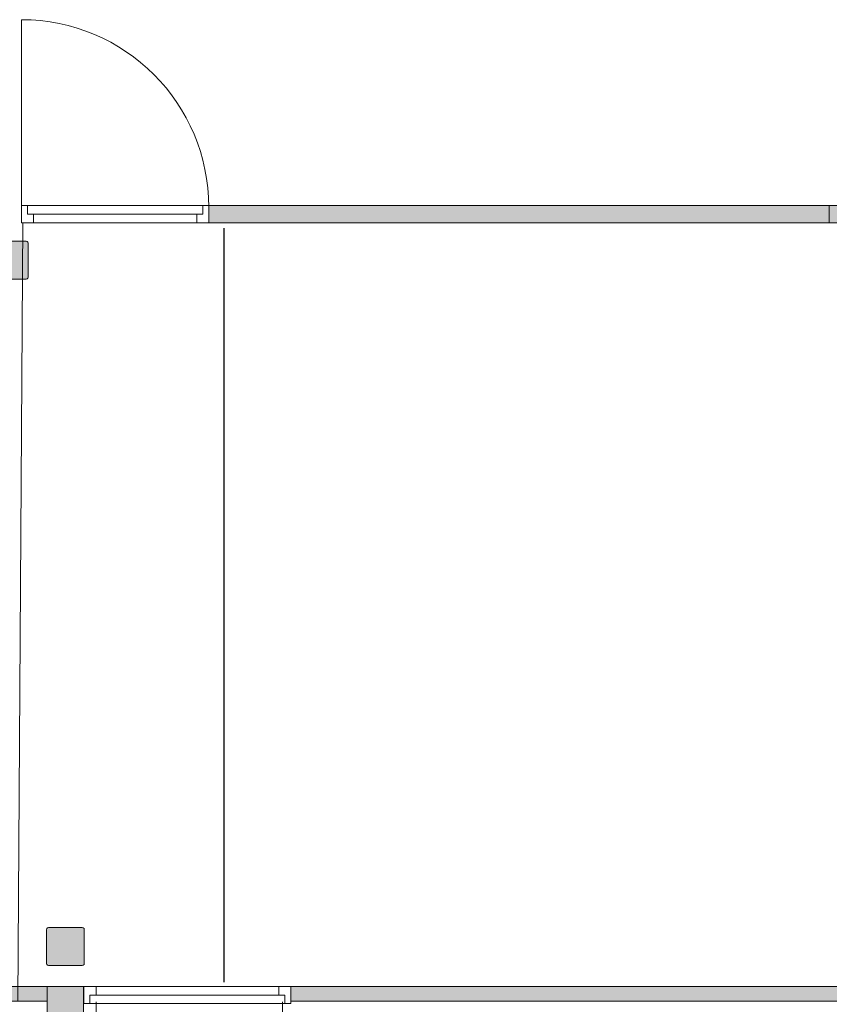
# Model space of a CAD drawing. Header units: inches. Extents: x 15 to 546804, y -66 to 267312.
# Tile 160 of 256: x 475439 to 480136, y 48513 to 54222. Entities that reach past the tile are written whole.
import ezdxf

# ---------------------------------------------------------------- set-up
doc = ezdxf.new("R2010")
doc.units = ezdxf.units.IN
doc.header["$MEASUREMENT"] = 0

msp = doc.modelspace()

# ---------------------------------------------------------------- hatches: boundary and pattern name
at = {"lineweight": 20}
h = msp.add_hatch(color=7, dxfattribs=at)
h.dxf.hatch_style = 1
h.paths.add_polyline_path([(476536.1, 53045.3), (483911.1, 53045.3), (483911.1, 53145.3), (476536.1, 53145.3)])
h = msp.add_hatch(color=7, dxfattribs=at)
h.dxf.hatch_style = 1
h.paths.add_polyline_path([(475488.6, 52925.8), (475487, 52931.8), (475482.6, 52936.2), (475476.6, 52937.8), (475280.6, 52937.8), (475274.6, 52936.2), (475270.2, 52931.8), (475268.6, 52925.8), (475268.6, 52729.8), (475270.2, 52723.8), (475274.6, 52719.4), (475280.6, 52717.8), (475476.6, 52717.8), (475482.6, 52719.4), (475487, 52723.8), (475488.6, 52729.8)])
h.paths.add_polyline_path([(470688.6, 52925.8), (470687, 52931.8), (470682.6, 52936.2), (470676.6, 52937.8), (470480.6, 52937.8), (470474.6, 52936.2), (470470.2, 52931.8), (470468.6, 52925.8), (470468.6, 52729.8), (470470.2, 52723.8), (470474.6, 52719.4), (470480.6, 52717.8), (470676.6, 52717.8), (470682.6, 52719.4), (470687, 52723.8), (470688.6, 52729.8)])
h = msp.add_hatch(color=7, dxfattribs=at)
h.dxf.hatch_style = 1
h.paths.add_polyline_path([(475814.1, 48945.8), (475812.5, 48951.8), (475808.1, 48956.2), (475802.1, 48957.8), (475606.1, 48957.8), (475600.1, 48956.2), (475595.7, 48951.8), (475594.1, 48945.8), (475594.1, 48749.8), (475595.7, 48743.8), (475600.1, 48739.4), (475606.1, 48737.8), (475802.1, 48737.8), (475808.1, 48739.4), (475812.5, 48743.8), (475814.1, 48749.8)])
h = msp.add_hatch(color=7, dxfattribs=at)
h.dxf.hatch_style = 1
h.paths.add_polyline_path([(475598.5, 48616.9), (474503.5, 48616.9), (474503.5, 48531.9), (475598.5, 48531.9)])
h.paths.add_polyline_path([(473295.5, 48616.9), (469703.5, 48616.9), (469703.5, 48531.9), (472068.5, 48531.9), (472068.5, 48531.9), (472153.5, 48531.9), (473295.5, 48531.9)])
h.paths.add_polyline_path([(472153.5, 48531.9), (472068.5, 48531.9), (472068.5, 41541.9), (472153.5, 41541.9)])
h = msp.add_hatch(color=7, dxfattribs=at)
h.dxf.hatch_style = 1
h.paths.add_polyline_path([(475598.5, 41555.3), (475808.5, 41555.3), (475808.5, 48616.9), (475598.5, 48616.9)])
h = msp.add_hatch(color=7, dxfattribs=at)
h.dxf.hatch_style = 1
h.paths.add_polyline_path([(477011.9, 48616.9), (477011.9, 48531.9), (483911.1, 48531.9), (483911.1, 48616.9)])

# ---------------------------------------------------------------- linework, layer by layer
at = {"color": 7, "lineweight": 20}
for p, q in [((475449.7, 53135.4, 300), (475449.7, 54221.8, 300)), ((475451.3, 53180.4, 3000), (475451.3, 53180.4, 2930)), ((475449.7, 53145.4, 2630), (475484.7, 53145.4, 2630)), ((476536.1, 53145.4, 2700), (475449.7, 53145.4, 2700)), ((475449.7, 53145.4, 2700), (475449.7, 53145.4, 2630)), ((475449.7, 53045.4, 2630), (475449.7, 53145.4, 2630)), ((475449.7, 53045.4, 2700), (475449.7, 53145.4, 2700)), ((475449.7, 53135.4, 2665), (475449.7, 53135.4, 300)), ((475449.7, 53095.4, 2665), (475449.7, 53135.4, 2665)), ((475449.7, 53095.4, 300), (475449.7, 53135.4, 300)), ((475451.3, 53150.4, 2700), (475451.3, 53150.4, 2930)), ((475484.7, 53095.4, 2630), (475484.7, 53145.4, 2630)), ((475484.7, 53145.4, 2665), (475484.7, 53145.4, 2630)), ((476501.1, 53145.4, 2665), (475484.7, 53145.4, 2665)), ((475484.7, 53095.4, 2665), (475484.7, 53145.4, 2665)), ((480136.1, 53145.3, 300), (476536.1, 53145.3, 300)), ((476536.1, 53145.3, 300), (476536.1, 53045.3, 300)), ((480136.1, 53145.3, 3500), (476536.1, 53145.3, 3500)), ((476536.1, 53145.3, 3500), (476536.1, 53045.3, 3500)), ((476536.1, 53145.3, 300), (476536.1, 53145.3, 3500)), ((483911.1, 53145.3), (476536.1, 53145.3)), ((476536.1, 53145.3), (476536.1, 53045.3)), ((476536.1, 53045.3, 2930), (476536.1, 53130.3, 2930)), ((476536.1, 53045.3, 3000), (476536.1, 53130.3, 3000)), ((476536.1, 53130.3, 3000), (476536.1, 53130.3, 2930)), ((476536.1, 53075.3, 2930), (476536.1, 53100.3, 2930)), ((476536.1, 53075.3, 2700), (476536.1, 53100.3, 2700)), ((476536.1, 53100.3, 2700), (476536.1, 53100.3, 2930)), ((480136.1, 53045.3, 300), (480136.1, 53145.3, 300)), ((480136.1, 53045.3, 3500), (480136.1, 53145.3, 3500)), ((480136.1, 53145.3, 300), (480136.1, 53145.3, 3500)), ((475449.7, 53095.4, 2665), (475449.7, 53095.4, 300)), ((475449.7, 53045.4, 2630), (475519.7, 53045.4, 2630)), ((476536.1, 53045.4, 2700), (475449.7, 53045.4, 2700)), ((475449.7, 53045.4, 2700), (475449.7, 53045.4, 2630)), ((475451.3, 53095.4, 3000), (475451.3, 53095.4, 2930)), ((475484.7, 53095.4, 2665), (475484.7, 53095.4, 2630)), ((475519.7, 53095.4, 2630), (475484.7, 53095.4, 2630)), ((475519.7, 53095.4, 2665), (475484.7, 53095.4, 2665)), ((475519.7, 53045.4, 2630), (475519.7, 53095.4, 2630)), ((476466.1, 53095.4, 2630), (475519.7, 53095.4, 2630)), ((476466.1, 53095.4, 2665), (475519.7, 53095.4, 2665)), ((475519.7, 53095.4, 2630), (475519.7, 53095.4, 2665)), ((476466.1, 53045.4, 2630), (475519.7, 53045.4, 2630)), ((475666.3, 53095.4, 2429.2), (475594.1, 53095.4, 2507.8)), ((475594.1, 53095.4, 457.2), (475666.3, 53095.4, 535.8)), ((475810.8, 53095.4, 2272), (475738.5, 53095.4, 2350.6)), ((475738.5, 53095.4, 614.4), (475810.8, 53095.4, 693)), ((475955.2, 53095.4, 2114.8), (475883, 53095.4, 2193.4)), ((475883, 53095.4, 771.6), (475955.2, 53095.4, 850.2)), ((476099.6, 53045.3, 1957.6), (476027.4, 53045.3, 2036.2)), ((476027.4, 53045.3, 928.8), (476099.6, 53045.3, 1007.4)), ((476244.1, 53045.3, 1800.4), (476171.8, 53045.3, 1879)), ((476171.8, 53045.3, 1086), (476244.1, 53045.3, 1164.6)), ((476388.5, 53095.4, 1643.2), (476316.3, 53095.4, 1721.8)), ((476316.3, 53095.4, 1243.2), (476388.5, 53095.4, 1321.8)), ((476466.1, 53045.4, 2630), (476466.1, 53095.4, 2630)), ((476466.1, 53095.4, 2630), (476501.1, 53095.4, 2630)), ((476466.1, 53095.4, 2665), (476501.1, 53095.4, 2665)), ((476466.1, 53095.4, 2630), (476466.1, 53095.4, 2665)), ((476466.1, 53045.4, 2630), (476536.1, 53045.4, 2630)), ((476501.1, 53095.3, 2630), (476501.1, 53095.3, 2665)), ((476501.1, 53045.3, 2630), (476501.1, 53045.3, 2665)), ((476536.1, 53095.3, 2630), (476536.1, 53095.3, 2700)), ((476536.1, 53085.3, 300), (476536.1, 53085.3, 2665)), ((476536.1, 53045.3, 2665), (476536.1, 53085.3, 2665)), ((476536.1, 53045.3, 300), (476536.1, 53085.3, 300)), ((476536.1, 53075.3, 2700), (476536.1, 53075.3, 2930)), ((476536.1, 53045.3, 300), (476536.1, 53045.3, 2665)), ((476536.1, 53045.3, 3000), (476536.1, 53045.3, 2930)), ((476536.1, 53045.3, 300), (480136.1, 53045.3, 300)), ((476536.1, 53045.3, 3500), (480136.1, 53045.3, 3500)), ((476536.1, 53045.3, 300), (476536.1, 53045.3, 3500)), ((476536.1, 53045.3), (483911.1, 53045.3)), ((480136.1, 53045.3, 300), (480136.1, 53045.3, 3500)), ((475280.6, 52937.8, 300), (475476.6, 52937.8, 300)), ((475280.6, 52937.8, 7300), (475476.6, 52937.8, 7300)), ((475476.6, 52937.8, 300), (475482.6, 52936.2, 300)), ((475476.6, 52937.8, 7300), (475482.6, 52936.2, 7300)), ((475476.6, 52937.8, 300), (475476.6, 52937.8, 7300)), ((475482.6, 52936.2, 300), (475487, 52931.8, 300)), ((475482.6, 52936.2, 7300), (475487, 52931.8, 7300)), ((475482.6, 52936.2, 300), (475482.6, 52936.2, 7300)), ((475487, 52931.8, 300), (475488.6, 52925.8, 300)), ((475487, 52931.8, 7300), (475488.6, 52925.8, 7300)), ((475487, 52931.8, 300), (475487, 52931.8, 7300)), ((475488.6, 52925.8, 300), (475488.6, 52729.8, 300)), ((475488.6, 52925.8, 7300), (475488.6, 52729.8, 7300)), ((475488.6, 52925.8, 300), (475488.6, 52925.8, 7300)), ((475476.6, 52717.8, 300), (475280.6, 52717.8, 300)), ((475476.6, 52717.8, 7300), (475280.6, 52717.8, 7300)), ((475482.6, 52719.4, 300), (475476.6, 52717.8, 300)), ((475482.6, 52719.4, 7300), (475476.6, 52717.8, 7300)), ((475476.6, 52717.8, 300), (475476.6, 52717.8, 7300)), ((475487, 52723.8, 300), (475482.6, 52719.4, 300)), ((475487, 52723.8, 7300), (475482.6, 52719.4, 7300)), ((475482.6, 52719.4, 300), (475482.6, 52719.4, 7300)), ((475488.6, 52729.8, 300), (475487, 52723.8, 300)), ((475488.6, 52729.8, 7300), (475487, 52723.8, 7300)), ((475487, 52723.8, 300), (475487, 52723.8, 7300)), ((475488.6, 52729.8, 300), (475488.6, 52729.8, 7300)), ((475594.1, 48945.8, 300), (475595.7, 48951.8, 300)), ((475594.1, 48945.8, 7300), (475595.7, 48951.8, 7300)), ((475594.1, 48749.8, 300), (475594.1, 48945.8, 300)), ((475594.1, 48749.8, 7300), (475594.1, 48945.8, 7300)), ((475594.1, 48945.8, 300), (475594.1, 48945.8, 7300)), ((475595.7, 48951.8, 300), (475600.1, 48956.2, 300)), ((475595.7, 48951.8, 7300), (475600.1, 48956.2, 7300)), ((475595.7, 48951.8, 300), (475595.7, 48951.8, 7300)), ((475600.1, 48956.2, 300), (475606.1, 48957.8, 300)), ((475600.1, 48956.2, 7300), (475606.1, 48957.8, 7300)), ((475600.1, 48956.2, 300), (475600.1, 48956.2, 7300)), ((475606.1, 48957.8, 300), (475802.1, 48957.8, 300)), ((475606.1, 48957.8, 7300), (475802.1, 48957.8, 7300)), ((475606.1, 48957.8, 300), (475606.1, 48957.8, 7300)), ((475802.1, 48957.8, 300), (475808.1, 48956.2, 300)), ((475802.1, 48957.8, 7300), (475808.1, 48956.2, 7300)), ((475802.1, 48957.8, 300), (475802.1, 48957.8, 7300)), ((475808.1, 48956.2, 300), (475812.5, 48951.8, 300)), ((475808.1, 48956.2, 7300), (475812.5, 48951.8, 7300)), ((475808.1, 48956.2, 300), (475808.1, 48956.2, 7300)), ((475812.5, 48951.8, 300), (475814.1, 48945.8, 300)), ((475812.5, 48951.8, 7300), (475814.1, 48945.8, 7300)), ((475812.5, 48951.8, 300), (475812.5, 48951.8, 7300)), ((475814.1, 48945.8, 300), (475814.1, 48749.8, 300)), ((475814.1, 48945.8, 7300), (475814.1, 48749.8, 7300)), ((475814.1, 48945.8, 300), (475814.1, 48945.8, 7300)), ((475595.7, 48743.8, 300), (475594.1, 48749.8, 300)), ((475595.7, 48743.8, 7300), (475594.1, 48749.8, 7300)), ((475594.1, 48749.8, 300), (475594.1, 48749.8, 7300)), ((475600.1, 48739.4, 300), (475595.7, 48743.8, 300)), ((475600.1, 48739.4, 7300), (475595.7, 48743.8, 7300)), ((475595.7, 48743.8, 300), (475595.7, 48743.8, 7300)), ((475606.1, 48737.8, 300), (475600.1, 48739.4, 300)), ((475606.1, 48737.8, 7300), (475600.1, 48739.4, 7300)), ((475600.1, 48739.4, 300), (475600.1, 48739.4, 7300)), ((475802.1, 48737.8, 300), (475606.1, 48737.8, 300)), ((475802.1, 48737.8, 7300), (475606.1, 48737.8, 7300)), ((475606.1, 48737.8, 300), (475606.1, 48737.8, 7300)), ((475808.1, 48739.4, 600), (475802.1, 48737.8, 600)), ((475808.1, 48739.4, 7600), (475802.1, 48737.8, 7600)), ((475802.1, 48737.8, 600), (475802.1, 48737.8, 7600)), ((475812.5, 48743.8, 600), (475808.1, 48739.4, 600)), ((475812.5, 48743.8, 7600), (475808.1, 48739.4, 7600)), ((475808.1, 48739.4, 600), (475808.1, 48739.4, 7600)), ((475814.1, 48749.8, 600), (475812.5, 48743.8, 600)), ((475814.1, 48749.8, 7600), (475812.5, 48743.8, 7600)), ((475812.5, 48743.8, 600), (475812.5, 48743.8, 7600)), ((475814.1, 48749.8, 600), (475814.1, 48749.8, 7600)), ((475598.5, 48616.9, 300), (474503.5, 48616.9, 300)), ((475598.5, 48616.9, 3800), (474503.5, 48616.9, 3800)), ((475808.5, 48616.9, 600), (475598.5, 48616.9, 600)), ((475598.5, 48616.9, 300), (475598.5, 41541.9, 300)), ((475808.5, 48616.9, 4100), (475598.5, 48616.9, 4100)), ((475598.5, 48616.9, 600), (475598.5, 48616.9, 4100)), ((475808.5, 41541.9, 300), (475808.5, 48616.9, 300)), ((475808.5, 41541.9, 3800), (475808.5, 48616.9, 3800)), ((475808.5, 48616.9, 600), (475808.5, 48616.9, 4100)), ((475811.9, 48616.9, 602.2), (475881.9, 48616.9, 602.2)), ((477011.9, 48616.9, 3602.2), (475811.9, 48616.9, 3602.2)), ((475811.9, 48616.9, 3602.2), (475811.9, 48616.9, 602.2)), ((475811.9, 48616.9, 602.2), (475811.9, 48516.9, 602.2)), ((475811.9, 48616.9, 3602.2), (475811.9, 48516.9, 3602.2)), ((476941.9, 48616.9, 3532.2), (475881.9, 48616.9, 3532.2)), ((475881.9, 48616.9, 602.2), (475881.9, 48566.9, 602.2)), ((475881.9, 48616.9, 3532.2), (475881.9, 48566.9, 3532.2)), ((476941.9, 48616.9, 602.2), (476941.9, 48616.9, 3532.2)), ((476941.9, 48616.9, 602.2), (477011.9, 48616.9, 602.2)), ((476941.9, 48616.9, 3532.2), (476941.9, 48566.9, 3532.2)), ((476941.9, 48616.9, 602.2), (476941.9, 48566.9, 602.2)), ((477011.9, 48616.9, 600), (484236, 48616.9, 600)), ((477011.9, 48531.9, 600), (477011.9, 48616.9, 600)), ((477011.9, 48616.9, 4100), (484236, 48616.9, 4100)), ((477011.9, 48531.9, 4100), (477011.9, 48616.9, 4100)), ((477011.9, 48616.9, 600), (477011.9, 48616.9, 4100)), ((477011.9, 48616.9, 602.2), (477011.9, 48616.9, 3602.2)), ((477011.9, 48616.9, 602.2), (477011.9, 48516.9, 602.2)), ((477011.9, 48616.9, 3602.2), (477011.9, 48516.9, 3602.2)), ((474503.5, 48531.9, 300), (475598.5, 48531.9, 300)), ((474503.5, 48531.9, 3800), (475598.5, 48531.9, 3800)), ((475846.9, 48566.9, 602.2), (475846.9, 48516.9, 602.2)), ((475846.9, 48566.9, 3567.2), (475846.9, 48566.9, 602.2)), ((475881.9, 48566.9, 602.2), (475846.9, 48566.9, 602.2)), ((475846.9, 48566.9, 3567.2), (475846.9, 48516.9, 3567.2)), ((475881.9, 48566.9, 3567.2), (475846.9, 48566.9, 3567.2)), ((475881.7, 48566.9, 602.2), (475930.4, 48566.9, 677.3)), ((475881.9, 48573.9, 3602.2), (475881.9, 48573.9, 4032.2)), ((475935.5, 48566.9, 3460.5), (475881.9, 48566.9, 3532.2)), ((475881.9, 48566.9, 602.2), (476976.9, 48566.9, 602.2)), ((475881.9, 48566.9, 3532.2), (475881.9, 48566.9, 602.2)), ((476976.9, 48566.9, 3532.2), (475881.9, 48566.9, 3532.2)), ((475881.9, 48566.9, 3532.2), (475881.9, 48566.9, 602.2)), ((476941.9, 48566.9, 3532.2), (475881.9, 48566.9, 3532.2)), ((476941.9, 48566.9, 3567.2), (475881.9, 48566.9, 3567.2)), ((475881.9, 48566.9, 3532.2), (475881.9, 48566.9, 3567.2)), ((475979.2, 48566.9, 752.4), (476027.9, 48566.9, 827.5)), ((476042.5, 48566.9, 3317), (475989, 48566.9, 3388.8)), ((476076.6, 48566.9, 902.5), (476125.4, 48566.9, 977.6)), ((476149.6, 48566.9, 3173.6), (476096, 48566.9, 3245.3)), ((476174.1, 48566.9, 1052.7), (476222.9, 48566.9, 1127.8)), ((476256.6, 48566.9, 3030.1), (476203.1, 48566.9, 3101.8)), ((476271.6, 48566.9, 1202.8), (476320.3, 48566.9, 1277.9)), ((476363.7, 48566.9, 2886.6), (476310.2, 48566.9, 2958.3)), ((476369.1, 48566.9, 1353), (476417.8, 48566.9, 1428.1)), ((476470.7, 48566.9, 2743.1), (476417.2, 48566.9, 2814.9)), ((476466.6, 48566.9, 1503.1), (476515.3, 48566.9, 1578.2)), ((476577.8, 48566.9, 2599.6), (476524.3, 48566.9, 2671.4)), ((476564, 48566.9, 1653.3), (476612.8, 48566.9, 1728.3)), ((476684.9, 48566.9, 2456.2), (476631.3, 48566.9, 2527.9)), ((476661.5, 48566.9, 1803.4), (476710.3, 48566.9, 1878.5)), ((476791.9, 48566.9, 2312.7), (476738.4, 48566.9, 2384.4)), ((476759, 48566.9, 1953.6), (476807.7, 48566.9, 2028.6)), ((476899, 48566.9, 2169.2), (476845.4, 48566.9, 2241)), ((476856.5, 48566.9, 2103.7), (476905.2, 48566.9, 2178.8)), ((476941.9, 48573.9, 4032.2), (476941.9, 48573.9, 3602.2)), ((476941.9, 48566.9, 602.2), (476941.9, 48566.9, 3532.2)), ((476941.9, 48566.9, 602.2), (476976.9, 48566.9, 602.2)), ((476941.9, 48566.9, 3567.2), (476976.9, 48566.9, 3567.2)), ((476941.9, 48566.9, 3532.2), (476941.9, 48566.9, 3567.2)), ((476976.9, 48566.9, 602.2), (476976.9, 48566.9, 3532.2)), ((476976.9, 48566.9, 3532.2), (476976.9, 48526.9, 3532.2)), ((476976.9, 48566.9, 602.2), (476976.9, 48526.9, 602.2)), ((476976.9, 48566.9, 602.2), (476976.9, 48566.9, 3567.2)), ((476976.9, 48566.9, 602.2), (476976.9, 48516.9, 602.2)), ((476976.9, 48566.9, 3567.2), (476976.9, 48516.9, 3567.2)), ((484236, 48531.9, 600), (477011.9, 48531.9, 600)), ((484236, 48531.9, 4100), (477011.9, 48531.9, 4100)), ((477011.9, 48531.9, 600), (477011.9, 48531.9, 4100)), ((475811.9, 48523.9, 3602.2), (475811.9, 48523.9, 4102.2)), ((475811.9, 48516.9, 602.2), (475846.9, 48516.9, 602.2)), ((477011.9, 48516.9, 3602.2), (475811.9, 48516.9, 3602.2)), ((475811.9, 48516.9, 3602.2), (475811.9, 48516.9, 602.2)), ((475846.9, 48516.9, 3567.2), (475846.9, 48516.9, 602.2)), ((476976.9, 48516.9, 3567.2), (475846.9, 48516.9, 3567.2)), ((475881.9, 48526.9, 602.2), (475881.9, 47350, 602.2)), ((475881.9, 48526.9, 3532.2), (475881.9, 48526.9, 602.2)), ((475881.9, 48523.9, 3602.2), (475881.9, 48523.9, 4032.2)), ((476976.9, 48526.9, 602.2), (476976.9, 48526.9, 3532.2)), ((476976.9, 48516.9, 602.2), (477011.9, 48516.9, 602.2)), ((476976.9, 48516.9, 602.2), (476976.9, 48516.9, 3567.2)), ((477011.9, 48523.9, 4102.2), (477011.9, 48523.9, 3602.2)), ((477011.9, 48516.9, 602.2), (477011.9, 48516.9, 3602.2))]:
    msp.add_line(p, q, dxfattribs=at)
at = {"color": 7, "lineweight": 20, "elevation": 7300}
msp.add_lwpolyline([(475456.5, 53045.3), (475428.6, 48531.9)], dxfattribs=at)
at = {"color": 7, "elevation": 4150}
msp.add_lwpolyline([(476622.6, 53012.8), (476622.6, 48641.1)], dxfattribs=at)
at = {"color": 7, "lineweight": 20}
msp.add_ellipse((475449.7, 53135.4, 300), major_axis=(0, 1087.1), ratio=0.999391, start_param=-1.570796, end_param=0, dxfattribs=at)
at = {"color": 7, "lineweight": 20, "extrusion": (0, 0, -1)}
msp.add_ellipse((475881.9, 48526.9, 602.2), major_axis=(0, 1177.5), ratio=0.919148, start_param=1.570796, end_param=3.141593, dxfattribs=at)
at = {"color": 7, "lineweight": 20}
for points, invisible_edges in [([(475449.7, 53045.4, 2630), (475449.7, 53045.4, 2700), (475449.7, 53145.4, 2630)], 2), ([(475449.7, 53145.4, 2700), (475449.7, 53145.4, 2630), (475449.7, 53045.4, 2700)], 2), ([(476536.1, 53045.4, 2700), (476536.1, 53145.4, 2700), (475449.7, 53045.4, 2700)], 2), ([(475449.7, 53145.4, 2700), (475449.7, 53045.4, 2700), (476536.1, 53145.4, 2700)], 2), ([(475484.7, 53145.4, 2630), (475484.7, 53095.4, 2630), (475449.7, 53145.4, 2630)], 2), ([(475449.7, 53145.4, 2630), (475484.7, 53095.4, 2630), (475449.7, 53045.4, 2630)], 3), ([(475484.7, 53145.4, 2630), (475449.7, 53145.4, 2630), (475484.7, 53145.4, 2665)], 2), ([(475449.7, 53145.4, 2700), (475484.7, 53145.4, 2665), (475449.7, 53145.4, 2630)], 3), ([(476536.1, 53145.4, 2700), (475484.7, 53145.4, 2665), (475449.7, 53145.4, 2700)], 3), ([(475449.7, 53095.4, 300), (475449.7, 53095.4, 2665), (475449.7, 53135.4, 300)], 2), ([(475449.7, 53135.4, 2665), (475449.7, 53135.4, 300), (475449.7, 53095.4, 2665)], 2), ([(476501.1, 53145.4, 2665), (476501.1, 53095.4, 2665), (475484.7, 53145.4, 2665)], 2), ([(476466.1, 53095.4, 2665), (475484.7, 53145.4, 2665), (476501.1, 53095.4, 2665)], 3), ([(475519.7, 53095.4, 2665), (475484.7, 53145.4, 2665), (476466.1, 53095.4, 2665)], 3), ([(475484.7, 53095.4, 2665), (475484.7, 53145.4, 2665), (475519.7, 53095.4, 2665)], 2), ([(475484.7, 53095.4, 2665), (475484.7, 53095.4, 2630), (475484.7, 53145.4, 2665)], 2), ([(475484.7, 53145.4, 2630), (475484.7, 53145.4, 2665), (475484.7, 53095.4, 2630)], 2), ([(475484.7, 53145.4, 2665), (476536.1, 53145.4, 2700), (476501.1, 53145.4, 2665)], 3), ([(476536.1, 53045.3, 3500), (476536.1, 53145.3, 300), (476536.1, 53045.3, 300)], 1), ([(476536.1, 53145.3, 300), (476536.1, 53045.3, 3500), (476536.1, 53145.3, 3500)], 1), ([(480136.1, 53145.3, 3500), (476536.1, 53145.3, 300), (476536.1, 53145.3, 3500)], 1), ([(476536.1, 53145.3, 300), (480136.1, 53145.3, 3500), (480136.1, 53145.3, 300)], 1), ([(476536.1, 53145.3, 3500), (480136.1, 53045.3, 3500), (480136.1, 53145.3, 3500)], 1), ([(480136.1, 53045.3, 3500), (476536.1, 53145.3, 3500), (476536.1, 53045.3, 3500)], 1), ([(480136.1, 53045.3, 300), (476536.1, 53145.3, 300), (480136.1, 53145.3, 300)], 1), ([(476536.1, 53145.3, 300), (480136.1, 53045.3, 300), (476536.1, 53045.3, 300)], 1), ([(476536.1, 53045.3, 3000), (476536.1, 53045.3, 2930), (476536.1, 53130.3, 3000)], 2), ([(476536.1, 53130.3, 2930), (476536.1, 53130.3, 3000), (476536.1, 53045.3, 2930)], 2), ([(476536.1, 53075.3, 2930), (476536.1, 53075.3, 2700), (476536.1, 53100.3, 2930)], 2), ([(476536.1, 53100.3, 2700), (476536.1, 53100.3, 2930), (476536.1, 53075.3, 2700)], 2), ([(480136.1, 53145.3, 3500), (480136.1, 53045.3, 300), (480136.1, 53145.3, 300)], 1), ([(480136.1, 53045.3, 300), (480136.1, 53145.3, 3500), (480136.1, 53045.3, 3500)], 1), ([(475449.7, 53045.4, 2630), (475484.7, 53095.4, 2630), (475519.7, 53045.4, 2630)], 3), ([(475449.7, 53045.4, 2630), (475519.7, 53045.4, 2630), (475449.7, 53045.4, 2700)], 2), ([(476466.1, 53045.4, 2630), (475449.7, 53045.4, 2700), (475519.7, 53045.4, 2630)], 3), ([(476536.1, 53045.4, 2630), (475449.7, 53045.4, 2700), (476466.1, 53045.4, 2630)], 3), ([(476536.1, 53045.4, 2700), (475449.7, 53045.4, 2700), (476536.1, 53045.4, 2630)], 2), ([(475519.7, 53095.4, 2630), (475484.7, 53095.4, 2630), (475519.7, 53095.4, 2665)], 2), ([(475484.7, 53095.4, 2665), (475519.7, 53095.4, 2665), (475484.7, 53095.4, 2630)], 2), ([(475519.7, 53095.4, 2630), (475519.7, 53045.4, 2630), (475484.7, 53095.4, 2630)], 2), ([(475519.7, 53095.4, 2630), (475519.7, 53095.4, 2665), (476466.1, 53095.4, 2630)], 2), ([(476466.1, 53095.4, 2665), (476466.1, 53095.4, 2630), (475519.7, 53095.4, 2665)], 2), ([(476466.1, 53095.4, 2630), (476466.1, 53045.4, 2630), (475519.7, 53095.4, 2630)], 2), ([(475519.7, 53045.4, 2630), (475519.7, 53095.4, 2630), (476466.1, 53045.4, 2630)], 2), ([(476501.1, 53095.4, 2630), (476466.1, 53095.4, 2630), (476501.1, 53095.4, 2665)], 2), ([(476466.1, 53095.4, 2665), (476501.1, 53095.4, 2665), (476466.1, 53095.4, 2630)], 2), ([(476466.1, 53045.4, 2630), (476501.1, 53095.4, 2630), (476536.1, 53045.4, 2630)], 3), ([(476466.1, 53095.4, 2630), (476501.1, 53095.4, 2630), (476466.1, 53045.4, 2630)], 2), ([(476501.1, 53095.3, 2665), (476536.1, 53095.3, 2700), (476501.1, 53095.3, 2630)], 3), ([(476536.1, 53045.3, 2665), (476536.1, 53045.3, 300), (476536.1, 53085.3, 2665)], 2), ([(476536.1, 53085.3, 300), (476536.1, 53085.3, 2665), (476536.1, 53045.3, 300)], 2), ([(480136.1, 53045.3, 300), (476536.1, 53045.3, 3500), (476536.1, 53045.3, 300)], 1), ([(476536.1, 53045.3, 3500), (480136.1, 53045.3, 300), (480136.1, 53045.3, 3500)], 1), ([(475280.6, 52937.8, 7300), (475476.6, 52937.8, 300), (475280.6, 52937.8, 300)], 1), ([(475476.6, 52937.8, 300), (475280.6, 52937.8, 7300), (475476.6, 52937.8, 7300)], 1), ([(475280.6, 52937.8, 7300), (475280.6, 52717.8, 7300), (475476.6, 52717.8, 7300)], 13), ([(475280.6, 52937.8, 7300), (475476.6, 52717.8, 7300), (475476.6, 52937.8, 7300)], 3), ([(475280.6, 52717.8, 300), (475280.6, 52937.8, 300), (475476.6, 52937.8, 300)], 13), ([(475280.6, 52717.8, 300), (475476.6, 52937.8, 300), (475476.6, 52717.8, 300)], 3), ([(475476.6, 52937.8, 7300), (475482.6, 52936.2, 300), (475476.6, 52937.8, 300)], 1), ([(475482.6, 52936.2, 300), (475476.6, 52937.8, 7300), (475482.6, 52936.2, 7300)], 1), ([(475476.6, 52937.8, 7300), (475476.6, 52717.8, 7300), (475482.6, 52719.4, 7300)], 13), ([(475476.6, 52937.8, 7300), (475482.6, 52719.4, 7300), (475482.6, 52936.2, 7300)], 3), ([(475476.6, 52717.8, 300), (475476.6, 52937.8, 300), (475482.6, 52936.2, 300)], 13), ([(475476.6, 52717.8, 300), (475482.6, 52936.2, 300), (475482.6, 52719.4, 300)], 3), ([(475482.6, 52936.2, 300), (475487, 52931.8, 7300), (475487, 52931.8, 300)], 1), ([(475487, 52931.8, 7300), (475482.6, 52936.2, 300), (475482.6, 52936.2, 7300)], 1), ([(475482.6, 52936.2, 7300), (475482.6, 52719.4, 7300), (475487, 52723.8, 7300)], 13), ([(475482.6, 52936.2, 7300), (475487, 52723.8, 7300), (475487, 52931.8, 7300)], 3), ([(475482.6, 52719.4, 300), (475482.6, 52936.2, 300), (475487, 52931.8, 300)], 13), ([(475482.6, 52719.4, 300), (475487, 52931.8, 300), (475487, 52723.8, 300)], 3), ([(475487, 52931.8, 300), (475488.6, 52925.8, 7300), (475488.6, 52925.8, 300)], 1), ([(475488.6, 52925.8, 7300), (475487, 52931.8, 300), (475487, 52931.8, 7300)], 1), ([(475487, 52931.8, 7300), (475487, 52723.8, 7300), (475488.6, 52729.8, 7300)], 13), ([(475487, 52931.8, 7300), (475488.6, 52729.8, 7300), (475488.6, 52925.8, 7300)], 1), ([(475487, 52723.8, 300), (475487, 52931.8, 300), (475488.6, 52925.8, 300)], 13), ([(475487, 52723.8, 300), (475488.6, 52925.8, 300), (475488.6, 52729.8, 300)], 1), ([(475488.6, 52925.8, 300), (475488.6, 52729.8, 7300), (475488.6, 52729.8, 300)], 1), ([(475488.6, 52729.8, 7300), (475488.6, 52925.8, 300), (475488.6, 52925.8, 7300)], 1), ([(475476.6, 52717.8, 7300), (475280.6, 52717.8, 300), (475476.6, 52717.8, 300)], 1), ([(475280.6, 52717.8, 300), (475476.6, 52717.8, 7300), (475280.6, 52717.8, 7300)], 1), ([(475482.6, 52719.4, 7300), (475476.6, 52717.8, 300), (475482.6, 52719.4, 300)], 1), ([(475476.6, 52717.8, 300), (475482.6, 52719.4, 7300), (475476.6, 52717.8, 7300)], 1), ([(475487, 52723.8, 300), (475482.6, 52719.4, 7300), (475482.6, 52719.4, 300)], 1), ([(475482.6, 52719.4, 7300), (475487, 52723.8, 300), (475487, 52723.8, 7300)], 1), ([(475488.6, 52729.8, 300), (475487, 52723.8, 7300), (475487, 52723.8, 300)], 1), ([(475487, 52723.8, 7300), (475488.6, 52729.8, 300), (475488.6, 52729.8, 7300)], 1), ([(475595.7, 48951.8, 7300), (475594.1, 48945.8, 300), (475594.1, 48945.8, 7300)], 1), ([(475594.1, 48945.8, 300), (475595.7, 48951.8, 7300), (475595.7, 48951.8, 300)], 1), ([(475594.1, 48945.8, 7300), (475595.7, 48743.8, 7300), (475595.7, 48951.8, 7300)], 3), ([(475595.7, 48951.8, 300), (475594.1, 48749.8, 300), (475594.1, 48945.8, 300)], 1), ([(475594.1, 48749.8, 300), (475595.7, 48951.8, 300), (475595.7, 48743.8, 300)], 3), ([(475594.1, 48945.8, 7300), (475594.1, 48749.8, 300), (475594.1, 48749.8, 7300)], 1), ([(475594.1, 48749.8, 300), (475594.1, 48945.8, 7300), (475594.1, 48945.8, 300)], 1), ([(475595.7, 48743.8, 7300), (475594.1, 48945.8, 7300), (475594.1, 48749.8, 7300)], 1), ([(475600.1, 48956.2, 7300), (475595.7, 48951.8, 300), (475595.7, 48951.8, 7300)], 1), ([(475595.7, 48951.8, 300), (475600.1, 48956.2, 7300), (475600.1, 48956.2, 300)], 1), ([(475595.7, 48951.8, 7300), (475600.1, 48739.4, 7300), (475600.1, 48956.2, 7300)], 3), ([(475595.7, 48743.8, 300), (475595.7, 48951.8, 300), (475600.1, 48956.2, 300)], 13), ([(475595.7, 48743.8, 300), (475600.1, 48956.2, 300), (475600.1, 48739.4, 300)], 3), ([(475595.7, 48951.8, 7300), (475595.7, 48743.8, 7300), (475600.1, 48739.4, 7300)], 13), ([(475600.1, 48956.2, 7300), (475606.1, 48957.8, 300), (475600.1, 48956.2, 300)], 1), ([(475606.1, 48957.8, 300), (475600.1, 48956.2, 7300), (475606.1, 48957.8, 7300)], 1), ([(475600.1, 48956.2, 7300), (475606.1, 48737.8, 7300), (475606.1, 48957.8, 7300)], 3), ([(475600.1, 48739.4, 300), (475600.1, 48956.2, 300), (475606.1, 48957.8, 300)], 13), ([(475600.1, 48739.4, 300), (475606.1, 48957.8, 300), (475606.1, 48737.8, 300)], 3), ([(475600.1, 48956.2, 7300), (475600.1, 48739.4, 7300), (475606.1, 48737.8, 7300)], 13), ([(475606.1, 48957.8, 7300), (475802.1, 48957.8, 300), (475606.1, 48957.8, 300)], 1), ([(475802.1, 48957.8, 300), (475606.1, 48957.8, 7300), (475802.1, 48957.8, 7300)], 1), ([(475606.1, 48957.8, 7300), (475606.1, 48737.8, 7300), (475802.1, 48737.8, 7300)], 13), ([(475606.1, 48957.8, 7300), (475802.1, 48737.8, 7300), (475802.1, 48957.8, 7300)], 3), ([(475606.1, 48737.8, 300), (475606.1, 48957.8, 300), (475802.1, 48957.8, 300)], 13), ([(475606.1, 48737.8, 300), (475802.1, 48957.8, 300), (475802.1, 48737.8, 300)], 3), ([(475802.1, 48957.8, 7300), (475808.1, 48956.2, 300), (475802.1, 48957.8, 300)], 1), ([(475808.1, 48956.2, 300), (475802.1, 48957.8, 7300), (475808.1, 48956.2, 7300)], 1), ([(475802.1, 48957.8, 7600), (475802.1, 48737.8, 7600), (475808.1, 48739.4, 7600)], 13), ([(475802.1, 48957.8, 7300), (475808.1, 48739.4, 7300), (475808.1, 48956.2, 7300)], 3), ([(475802.1, 48737.8, 300), (475802.1, 48957.8, 300), (475808.1, 48956.2, 300)], 13), ([(475802.1, 48737.8, 600), (475808.1, 48956.2, 600), (475808.1, 48739.4, 600)], 3), ([(475808.1, 48956.2, 300), (475812.5, 48951.8, 7300), (475812.5, 48951.8, 300)], 1), ([(475812.5, 48951.8, 7300), (475808.1, 48956.2, 300), (475808.1, 48956.2, 7300)], 1), ([(475808.1, 48956.2, 7600), (475808.1, 48739.4, 7600), (475812.5, 48743.8, 7600)], 13), ([(475808.1, 48956.2, 7300), (475812.5, 48743.8, 7300), (475812.5, 48951.8, 7300)], 3), ([(475808.1, 48739.4, 300), (475808.1, 48956.2, 300), (475812.5, 48951.8, 300)], 13), ([(475808.1, 48739.4, 600), (475812.5, 48951.8, 600), (475812.5, 48743.8, 600)], 3), ([(475812.5, 48951.8, 300), (475814.1, 48945.8, 7300), (475814.1, 48945.8, 300)], 1), ([(475814.1, 48945.8, 7300), (475812.5, 48951.8, 300), (475812.5, 48951.8, 7300)], 1), ([(475812.5, 48951.8, 7600), (475812.5, 48743.8, 7600), (475814.1, 48749.8, 7600)], 13), ([(475812.5, 48951.8, 7300), (475814.1, 48749.8, 7300), (475814.1, 48945.8, 7300)], 1), ([(475812.5, 48743.8, 300), (475812.5, 48951.8, 300), (475814.1, 48945.8, 300)], 13), ([(475812.5, 48743.8, 300), (475814.1, 48945.8, 300), (475814.1, 48749.8, 300)], 1), ([(475814.1, 48945.8, 300), (475814.1, 48749.8, 7300), (475814.1, 48749.8, 300)], 1), ([(475814.1, 48749.8, 7300), (475814.1, 48945.8, 300), (475814.1, 48945.8, 7300)], 1), ([(475594.1, 48749.8, 7300), (475595.7, 48743.8, 300), (475595.7, 48743.8, 7300)], 1), ([(475595.7, 48743.8, 300), (475594.1, 48749.8, 7300), (475594.1, 48749.8, 300)], 1), ([(475595.7, 48743.8, 7300), (475600.1, 48739.4, 300), (475600.1, 48739.4, 7300)], 1), ([(475600.1, 48739.4, 300), (475595.7, 48743.8, 7300), (475595.7, 48743.8, 300)], 1), ([(475606.1, 48737.8, 7300), (475600.1, 48739.4, 300), (475606.1, 48737.8, 300)], 1), ([(475600.1, 48739.4, 300), (475606.1, 48737.8, 7300), (475600.1, 48739.4, 7300)], 1), ([(475802.1, 48737.8, 7300), (475606.1, 48737.8, 300), (475802.1, 48737.8, 300)], 1), ([(475606.1, 48737.8, 300), (475802.1, 48737.8, 7300), (475606.1, 48737.8, 7300)], 1), ([(475808.1, 48739.4, 7600), (475802.1, 48737.8, 600), (475808.1, 48739.4, 600)], 1), ([(475802.1, 48737.8, 600), (475808.1, 48739.4, 7600), (475802.1, 48737.8, 7600)], 1), ([(475812.5, 48743.8, 600), (475808.1, 48739.4, 7600), (475808.1, 48739.4, 600)], 1), ([(475808.1, 48739.4, 7600), (475812.5, 48743.8, 600), (475812.5, 48743.8, 7600)], 1), ([(475814.1, 48749.8, 600), (475812.5, 48743.8, 7600), (475812.5, 48743.8, 600)], 1), ([(475812.5, 48743.8, 7600), (475814.1, 48749.8, 600), (475814.1, 48749.8, 7600)], 1), ([(474503.5, 48616.9, 300), (475598.5, 48616.9, 3800), (475598.5, 48616.9, 300)], 1), ([(475598.5, 48616.9, 3800), (474503.5, 48616.9, 300), (474503.5, 48616.9, 3800)], 1), ([(475598.5, 48531.9, 3800), (474503.5, 48616.9, 3800), (474503.5, 48531.9, 3800)], 1), ([(474503.5, 48616.9, 3800), (475598.5, 48531.9, 3800), (475598.5, 48616.9, 3800)], 1), ([(474503.5, 48616.9, 300), (475598.5, 48531.9, 300), (474503.5, 48531.9, 300)], 1), ([(475598.5, 48531.9, 300), (474503.5, 48616.9, 300), (475598.5, 48616.9, 300)], 1), ([(475598.5, 48616.9, 4100), (475808.5, 48616.9, 600), (475598.5, 48616.9, 600)], 1), ([(475808.5, 48616.9, 600), (475598.5, 48616.9, 4100), (475808.5, 48616.9, 4100)], 1), ([(475811.9, 48516.9, 602.2), (475811.9, 48616.9, 3602.2), (475811.9, 48616.9, 602.2)], 1), ([(475811.9, 48616.9, 3602.2), (475811.9, 48516.9, 602.2), (475811.9, 48516.9, 3602.2)], 1), ([(475811.9, 48616.9, 3602.2), (475881.9, 48616.9, 602.2), (475811.9, 48616.9, 602.2)], 1), ([(475881.9, 48616.9, 602.2), (475811.9, 48616.9, 3602.2), (475881.9, 48616.9, 3532.2)], 3), ([(475881.9, 48616.9, 3532.2), (475811.9, 48616.9, 3602.2), (476941.9, 48616.9, 3532.2)], 3), ([(477011.9, 48616.9, 3602.2), (476941.9, 48616.9, 3532.2), (475811.9, 48616.9, 3602.2)], 3), ([(475811.9, 48616.9, 3602.2), (477011.9, 48516.9, 3602.2), (477011.9, 48616.9, 3602.2)], 1), ([(477011.9, 48516.9, 3602.2), (475811.9, 48616.9, 3602.2), (475811.9, 48516.9, 3602.2)], 1), ([(475881.9, 48616.9, 602.2), (475846.9, 48566.9, 602.2), (475811.9, 48616.9, 602.2)], 3), ([(475811.9, 48616.9, 602.2), (475846.9, 48566.9, 602.2), (475811.9, 48516.9, 602.2)], 3), ([(475846.9, 48566.9, 602.2), (475881.9, 48616.9, 602.2), (475881.9, 48566.9, 602.2)], 1), ([(475881.9, 48616.9, 3532.2), (475881.9, 48566.9, 602.2), (475881.9, 48616.9, 602.2)], 1), ([(475881.9, 48566.9, 602.2), (475881.9, 48616.9, 3532.2), (475881.9, 48566.9, 3532.2)], 1), ([(475881.9, 48566.9, 3532.2), (476941.9, 48616.9, 3532.2), (476941.9, 48566.9, 3532.2)], 1), ([(476941.9, 48616.9, 3532.2), (475881.9, 48566.9, 3532.2), (475881.9, 48616.9, 3532.2)], 1), ([(476941.9, 48566.9, 602.2), (476941.9, 48616.9, 3532.2), (476941.9, 48616.9, 602.2)], 1), ([(476941.9, 48616.9, 3532.2), (476941.9, 48566.9, 602.2), (476941.9, 48566.9, 3532.2)], 1), ([(476941.9, 48616.9, 3532.2), (477011.9, 48616.9, 602.2), (476941.9, 48616.9, 602.2)], 1), ([(477011.9, 48616.9, 602.2), (476941.9, 48616.9, 3532.2), (477011.9, 48616.9, 3602.2)], 3), ([(477011.9, 48616.9, 602.2), (476976.9, 48566.9, 602.2), (476941.9, 48616.9, 602.2)], 3), ([(476941.9, 48616.9, 602.2), (476976.9, 48566.9, 602.2), (476941.9, 48566.9, 602.2)], 1), ([(476976.9, 48516.9, 602.2), (477011.9, 48616.9, 602.2), (477011.9, 48516.9, 602.2)], 1), ([(477011.9, 48616.9, 602.2), (476976.9, 48516.9, 602.2), (476976.9, 48566.9, 602.2)], 13), ([(477011.9, 48616.9, 3602.2), (477011.9, 48516.9, 602.2), (477011.9, 48616.9, 602.2)], 1), ([(477011.9, 48516.9, 602.2), (477011.9, 48616.9, 3602.2), (477011.9, 48516.9, 3602.2)], 1), ([(477011.9, 48616.9, 600), (477011.9, 48531.9, 600), (477011.9, 48616.9, 4100)], 2), ([(477011.9, 48531.9, 4100), (477011.9, 48616.9, 4100), (477011.9, 48531.9, 600)], 2), ([(477011.9, 48616.9, 600), (477011.9, 48616.9, 4100), (484236, 48616.9, 600)], 2), ([(484236, 48616.9, 4100), (484236, 48616.9, 600), (477011.9, 48616.9, 4100)], 2), ([(484236, 48531.9, 4100), (484236, 48616.9, 4100), (477011.9, 48531.9, 4100)], 2), ([(477011.9, 48616.9, 4100), (477011.9, 48531.9, 4100), (484236, 48616.9, 4100)], 2), ([(484236, 48531.9, 600), (477011.9, 48531.9, 600), (484236, 48616.9, 600)], 2), ([(477011.9, 48616.9, 600), (484236, 48616.9, 600), (477011.9, 48531.9, 600)], 2), ([(474503.5, 48531.9, 3800), (475598.5, 48531.9, 300), (475598.5, 48531.9, 3800)], 1), ([(475598.5, 48531.9, 300), (474503.5, 48531.9, 3800), (474503.5, 48531.9, 300)], 1), ([(475811.9, 48516.9, 602.2), (475846.9, 48566.9, 602.2), (475846.9, 48516.9, 602.2)], 1), ([(475881.9, 48566.9, 3532.2), (475846.9, 48566.9, 602.2), (475881.9, 48566.9, 602.2)], 1), ([(475846.9, 48566.9, 602.2), (475881.9, 48566.9, 3532.2), (475846.9, 48566.9, 3567.2)], 3), ([(475846.9, 48566.9, 3567.2), (475881.9, 48566.9, 3532.2), (475881.9, 48566.9, 3567.2)], 1), ([(475846.9, 48566.9, 3567.2), (475846.9, 48516.9, 602.2), (475846.9, 48566.9, 602.2)], 1), ([(475846.9, 48516.9, 602.2), (475846.9, 48566.9, 3567.2), (475846.9, 48516.9, 3567.2)], 1), ([(475846.9, 48516.9, 3567.2), (476976.9, 48566.9, 3567.2), (476976.9, 48516.9, 3567.2)], 1), ([(476976.9, 48566.9, 3567.2), (475846.9, 48516.9, 3567.2), (476941.9, 48566.9, 3567.2)], 3), ([(476941.9, 48566.9, 3567.2), (475846.9, 48516.9, 3567.2), (475881.9, 48566.9, 3567.2)], 3), ([(475881.9, 48566.9, 3567.2), (475846.9, 48516.9, 3567.2), (475846.9, 48566.9, 3567.2)], 1), ([(476941.9, 48566.9, 3567.2), (475881.9, 48566.9, 3532.2), (476941.9, 48566.9, 3532.2)], 1), ([(475881.9, 48566.9, 3532.2), (476941.9, 48566.9, 3567.2), (475881.9, 48566.9, 3567.2)], 1), ([(475881.9, 48566.9, 3532.2), (476976.9, 48566.9, 602.2), (475881.9, 48566.9, 602.2)], 1), ([(476976.9, 48566.9, 602.2), (475881.9, 48566.9, 3532.2), (476976.9, 48566.9, 3532.2)], 1), ([(476976.9, 48566.9, 3567.2), (476941.9, 48566.9, 602.2), (476976.9, 48566.9, 602.2)], 1), ([(476941.9, 48566.9, 602.2), (476976.9, 48566.9, 3567.2), (476941.9, 48566.9, 3532.2)], 3), ([(476941.9, 48566.9, 3532.2), (476976.9, 48566.9, 3567.2), (476941.9, 48566.9, 3567.2)], 1), ([(476976.9, 48516.9, 602.2), (476976.9, 48566.9, 3567.2), (476976.9, 48566.9, 602.2)], 1), ([(476976.9, 48566.9, 3567.2), (476976.9, 48516.9, 602.2), (476976.9, 48516.9, 3567.2)], 1), ([(476976.9, 48566.9, 3532.2), (476976.9, 48526.9, 602.2), (476976.9, 48566.9, 602.2)], 1), ([(476976.9, 48526.9, 602.2), (476976.9, 48566.9, 3532.2), (476976.9, 48526.9, 3532.2)], 1), ([(477011.9, 48531.9, 4100), (477011.9, 48531.9, 600), (484236, 48531.9, 4100)], 2), ([(484236, 48531.9, 600), (484236, 48531.9, 4100), (477011.9, 48531.9, 600)], 2), ([(475846.9, 48516.9, 3567.2), (475811.9, 48516.9, 602.2), (475846.9, 48516.9, 602.2)], 1), ([(475811.9, 48516.9, 602.2), (475846.9, 48516.9, 3567.2), (475811.9, 48516.9, 3602.2)], 3), ([(475811.9, 48516.9, 3602.2), (475846.9, 48516.9, 3567.2), (477011.9, 48516.9, 3602.2)], 3), ([(476976.9, 48516.9, 3567.2), (477011.9, 48516.9, 3602.2), (475846.9, 48516.9, 3567.2)], 3), ([(477011.9, 48516.9, 3602.2), (476976.9, 48516.9, 602.2), (477011.9, 48516.9, 602.2)], 1), ([(476976.9, 48516.9, 602.2), (477011.9, 48516.9, 3602.2), (476976.9, 48516.9, 3567.2)], 3)]:
    msp.add_3dface(points, dxfattribs=dict(at, invisible_edges=invisible_edges))

doc.saveas('drawing.dxf')
